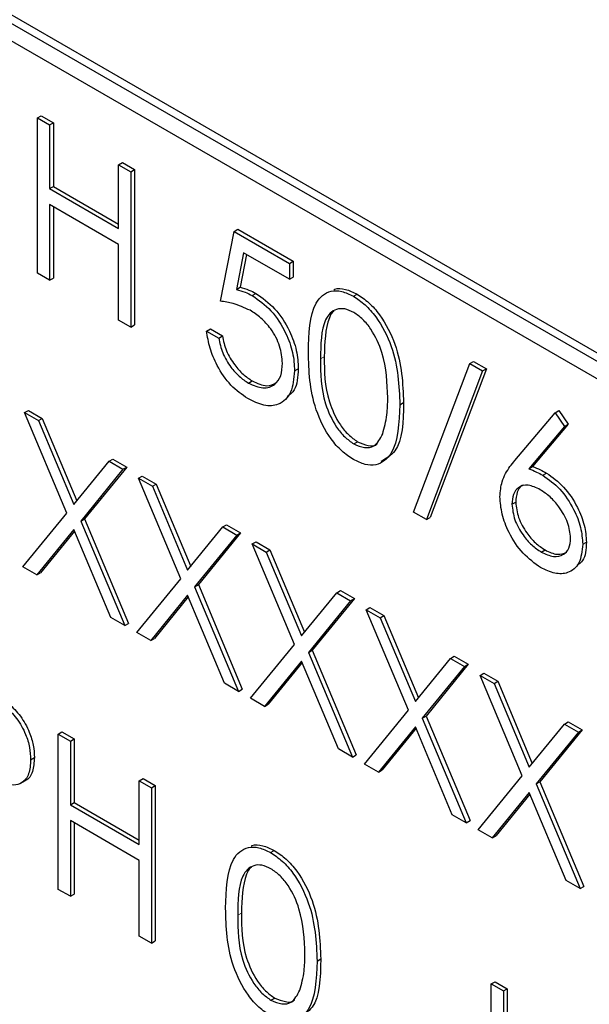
# Paper-space layout 'Blatt4' of a CAD drawing. Header units: millimetres. Extents: x 5 to 418, y 2 to 292.
# Tile 29 of 88: x 145.76 to 146.84, y 159.22 to 161.08. Entities that reach past the tile are written whole.
import ezdxf

# ---------------------------------------------------------------- set-up
doc = ezdxf.new("R2010")
doc.units = ezdxf.units.MM

psp = doc.layouts.new('Blatt4')

# ---------------------------------------------------------------- linework, layer by layer
at = {"color": 7, "linetype": 'Continuous', "lineweight": 25}
for p, q in [((149.0592, 159.1771), (144.6752, 161.708)), ((149.0451, 159.169), (144.661, 161.6998)), ((144.661, 161.6672), (149.0451, 159.1363)), ((145.7928, 160.8964), (145.7999, 160.9005)), ((145.7928, 160.8964), (145.8156, 160.8832)), ((145.7928, 160.6024), (145.7928, 160.8964)), ((145.7999, 160.9005), (145.8227, 160.8873)), ((145.8156, 160.8832), (145.8227, 160.8873)), ((145.8227, 160.8873), (145.8227, 160.7667)), ((145.8156, 160.8832), (145.8156, 160.7626)), ((145.9462, 160.8079), (145.9533, 160.8119)), ((145.9533, 160.8119), (145.9761, 160.7987)), ((145.9462, 160.6873), (145.9462, 160.8079)), ((145.9462, 160.8079), (145.969, 160.7947)), ((145.969, 160.7947), (145.9761, 160.7987)), ((145.969, 160.7947), (145.969, 160.5007)), ((145.9761, 160.7987), (145.9761, 160.5048)), ((145.8156, 160.7626), (145.8227, 160.7667)), ((145.8156, 160.7626), (145.9462, 160.6873)), ((145.8227, 160.7667), (145.9462, 160.6954)), ((145.9462, 160.6571), (145.8156, 160.7325)), ((145.8156, 160.7325), (145.8156, 160.5893)), ((145.8227, 160.7284), (145.8227, 160.5933)), ((146.1387, 160.5497), (146.1648, 160.6816)), ((146.1648, 160.6816), (146.1719, 160.6857)), ((146.1648, 160.6816), (146.2693, 160.6213)), ((146.1719, 160.6857), (146.2763, 160.6254)), ((145.9462, 160.5139), (145.9462, 160.6571)), ((146.1827, 160.6412), (146.169, 160.5718)), ((146.1883, 160.6379), (146.176, 160.5759)), ((146.2693, 160.5912), (146.1827, 160.6412)), ((146.2693, 160.6213), (146.2763, 160.6254)), ((146.2763, 160.6254), (146.2763, 160.5953)), ((146.2693, 160.6213), (146.2693, 160.5912)), ((145.8156, 160.5893), (145.7928, 160.6024)), ((145.8156, 160.5893), (145.8227, 160.5933)), ((146.2693, 160.5912), (146.2763, 160.5953)), ((146.169, 160.5718), (146.176, 160.5759)), ((146.199, 160.5602), (146.206, 160.5643)), ((146.3903, 160.559), (146.3974, 160.5631)), ((145.969, 160.5007), (145.9462, 160.5139)), ((145.969, 160.5007), (145.9761, 160.5048)), ((146.1126, 160.4932), (146.1197, 160.4973)), ((146.1197, 160.4973), (146.1425, 160.4841)), ((146.1126, 160.4932), (146.1355, 160.48)), ((146.1355, 160.48), (146.1425, 160.4841)), ((146.2791, 160.4178), (146.2861, 160.4219)), ((146.5043, 160.1503), (146.6107, 160.4318)), ((146.6419, 160.4219), (146.5354, 160.1405)), ((146.6107, 160.4318), (146.6178, 160.4358)), ((146.6107, 160.4318), (146.6348, 160.4179)), ((146.6178, 160.4358), (146.6419, 160.4219)), ((146.6348, 160.4179), (146.6419, 160.4219)), ((146.6348, 160.4179), (146.5283, 160.1364)), ((146.1916, 160.3948), (146.1987, 160.3989)), ((146.4781, 160.3537), (146.4852, 160.3577)), ((145.7683, 160.339), (145.7754, 160.343)), ((145.7683, 160.339), (145.7947, 160.3237)), ((145.8482, 160.1488), (145.7683, 160.339)), ((145.7754, 160.343), (145.8018, 160.3278)), ((145.7947, 160.3237), (145.8018, 160.3278)), ((145.8018, 160.3278), (145.8671, 160.1721)), ((146.6959, 160.2485), (146.7719, 160.3387)), ((146.7719, 160.3387), (146.7789, 160.3428)), ((146.7719, 160.3387), (146.7895, 160.3126)), ((146.7789, 160.3428), (146.7965, 160.3167)), ((145.7947, 160.3237), (145.8613, 160.165)), ((146.7895, 160.3126), (146.7222, 160.2327)), ((146.7965, 160.3167), (146.7293, 160.2368)), ((146.7895, 160.3126), (146.7965, 160.3167)), ((146.391, 160.2797), (146.3981, 160.2838)), ((145.8613, 160.165), (145.928, 160.2468)), ((145.9614, 160.2356), (145.8816, 160.1377)), ((145.928, 160.2468), (145.935, 160.2509)), ((145.928, 160.2468), (145.9543, 160.2316)), ((145.935, 160.2509), (145.9614, 160.2356)), ((145.9543, 160.2316), (145.9614, 160.2356)), ((146.7222, 160.2327), (146.7293, 160.2368)), ((145.9543, 160.2316), (145.8745, 160.1336)), ((145.9837, 160.2146), (145.9908, 160.2187)), ((145.9908, 160.2187), (146.0171, 160.2035)), ((146.7486, 160.2203), (146.7556, 160.2244)), ((145.9837, 160.2146), (146.0101, 160.1994)), ((146.0636, 160.0245), (145.9837, 160.2146)), ((146.0101, 160.1994), (146.0171, 160.2035)), ((146.0101, 160.1994), (146.0767, 160.0407)), ((146.0171, 160.2035), (146.0825, 160.0478)), ((146.6903, 160.1653), (146.6973, 160.1693)), ((145.7651, 160.0469), (145.8482, 160.1488)), ((146.5283, 160.1364), (146.5043, 160.1503)), ((145.8745, 160.1336), (145.8816, 160.1377)), ((145.8745, 160.1336), (145.9576, 159.9357)), ((145.8816, 160.1377), (145.9647, 159.9398)), ((146.0767, 160.0407), (146.1434, 160.1224)), ((146.1434, 160.1224), (146.1504, 160.1265)), ((146.1434, 160.1224), (146.1697, 160.1072)), ((146.1504, 160.1265), (146.1768, 160.1113)), ((146.5283, 160.1364), (146.5354, 160.1405)), ((145.8613, 160.1174), (145.7914, 160.0317)), ((145.8626, 160.1144), (145.7985, 160.0357)), ((145.9312, 159.9509), (145.8613, 160.1174)), ((146.1697, 160.1072), (146.0899, 160.0093)), ((146.1768, 160.1113), (146.097, 160.0133)), ((146.1697, 160.1072), (146.1768, 160.1113)), ((146.1991, 160.0903), (146.2062, 160.0943)), ((146.1991, 160.0903), (146.2255, 160.075)), ((146.279, 159.9001), (146.1991, 160.0903)), ((146.2062, 160.0943), (146.2325, 160.0791)), ((146.8241, 160.0896), (146.8312, 160.0937)), ((146.2255, 160.075), (146.2325, 160.0791)), ((146.2255, 160.075), (146.2921, 159.9163)), ((146.2325, 160.0791), (146.2979, 159.9234)), ((146.7458, 160.0749), (146.7528, 160.079)), ((145.7914, 160.0317), (145.7651, 160.0469)), ((145.7914, 160.0317), (145.7985, 160.0357)), ((145.9804, 159.9225), (146.0636, 160.0245)), ((146.0899, 160.0093), (146.097, 160.0133)), ((146.097, 160.0133), (146.1801, 159.8155)), ((146.0767, 159.9931), (146.0068, 159.9073)), ((146.1466, 159.8266), (146.0767, 159.9931)), ((146.0899, 160.0093), (146.173, 159.8114)), ((146.2921, 159.9163), (146.3588, 159.9981)), ((146.3588, 159.9981), (146.3658, 160.0022)), ((146.3588, 159.9981), (146.3851, 159.9829)), ((146.3658, 160.0022), (146.3922, 159.987)), ((146.078, 159.9901), (146.0139, 159.9114)), ((146.3851, 159.9829), (146.3053, 159.8849)), ((146.3922, 159.987), (146.3124, 159.889)), ((146.3851, 159.9829), (146.3922, 159.987)), ((146.4145, 159.9659), (146.4216, 159.97)), ((146.4145, 159.9659), (146.4409, 159.9507)), ((146.4944, 159.7758), (146.4145, 159.9659)), ((146.4216, 159.97), (146.4479, 159.9548)), ((146.4409, 159.9507), (146.4479, 159.9548)), ((146.4479, 159.9548), (146.5133, 159.7991)), ((145.9576, 159.9357), (145.9312, 159.9509)), ((145.9576, 159.9357), (145.9647, 159.9398)), ((146.4409, 159.9507), (146.5075, 159.792)), ((146.0068, 159.9073), (145.9804, 159.9225)), ((146.0068, 159.9073), (146.0139, 159.9114)), ((146.1958, 159.7982), (146.279, 159.9001)), ((146.3053, 159.8849), (146.3124, 159.889)), ((146.3053, 159.8849), (146.3884, 159.687)), ((146.3124, 159.889), (146.3955, 159.6911)), ((146.2921, 159.8687), (146.2222, 159.783)), ((146.2934, 159.8657), (146.2293, 159.7871)), ((146.362, 159.7023), (146.2921, 159.8687)), ((146.5075, 159.792), (146.5742, 159.8737)), ((146.6076, 159.8626), (146.5278, 159.7646)), ((146.5742, 159.8737), (146.5812, 159.8778)), ((146.5742, 159.8737), (146.6005, 159.8585)), ((146.5812, 159.8778), (146.6076, 159.8626)), ((146.6005, 159.8585), (146.6076, 159.8626)), ((146.6005, 159.8585), (146.5207, 159.7606)), ((146.6299, 159.8416), (146.637, 159.8457)), ((146.637, 159.8457), (146.6633, 159.8304)), ((146.173, 159.8114), (146.1466, 159.8266)), ((146.6299, 159.8416), (146.6563, 159.8264)), ((146.7098, 159.6514), (146.6299, 159.8416)), ((146.6563, 159.8264), (146.6633, 159.8304)), ((146.6563, 159.8264), (146.7229, 159.6676)), ((146.6633, 159.8304), (146.7287, 159.6747)), ((146.173, 159.8114), (146.1801, 159.8155)), ((146.2222, 159.783), (146.1958, 159.7982)), ((146.2222, 159.783), (146.2293, 159.7871)), ((146.4112, 159.6738), (146.4944, 159.7758)), ((146.5207, 159.7606), (146.5278, 159.7646)), ((146.5207, 159.7606), (146.6038, 159.5627)), ((146.5278, 159.7646), (146.6109, 159.5668)), ((146.7229, 159.6676), (146.7896, 159.7494)), ((146.7896, 159.7494), (146.7966, 159.7535)), ((146.7896, 159.7494), (146.8159, 159.7342)), ((146.7966, 159.7535), (146.823, 159.7383)), ((145.832, 159.7306), (145.839, 159.7347)), ((145.832, 159.7306), (145.8548, 159.7174)), ((145.832, 159.4367), (145.832, 159.7306)), ((145.839, 159.7347), (145.8619, 159.7215)), ((146.5075, 159.7444), (146.4376, 159.6586)), ((146.5088, 159.7414), (146.4447, 159.6627)), ((146.5774, 159.5779), (146.5075, 159.7444)), ((146.8159, 159.7342), (146.7361, 159.6362)), ((146.823, 159.7383), (146.7432, 159.6403)), ((146.8159, 159.7342), (146.823, 159.7383)), ((145.8548, 159.7174), (145.8619, 159.7215)), ((145.8548, 159.7174), (145.8548, 159.5969)), ((145.8619, 159.7215), (145.8619, 159.6009)), ((146.3884, 159.687), (146.362, 159.7023)), ((145.7797, 159.6819), (145.7868, 159.686)), ((146.3884, 159.687), (146.3955, 159.6911)), ((146.4376, 159.6586), (146.4112, 159.6738)), ((146.4376, 159.6586), (146.4447, 159.6627)), ((145.7611, 159.6375), (145.7699, 159.6426)), ((145.9853, 159.6421), (145.9924, 159.6462)), ((145.9853, 159.6421), (146.0082, 159.6289)), ((145.9853, 159.5215), (145.9853, 159.6421)), ((145.9924, 159.6462), (146.0153, 159.633)), ((146.6266, 159.5495), (146.7098, 159.6514)), ((146.7361, 159.6362), (146.7432, 159.6403)), ((146.7432, 159.6403), (146.8263, 159.4424)), ((146.0082, 159.6289), (146.0153, 159.633)), ((146.0082, 159.6289), (146.0082, 159.3349)), ((146.0153, 159.633), (146.0153, 159.339)), ((146.7229, 159.6201), (146.653, 159.5343)), ((146.7928, 159.4536), (146.7229, 159.6201)), ((146.7361, 159.6362), (146.8192, 159.4383)), ((145.8548, 159.5969), (145.8619, 159.6009)), ((145.8619, 159.6009), (145.9853, 159.5297)), ((146.7242, 159.617), (146.6601, 159.5384)), ((145.8548, 159.5969), (145.9853, 159.5215)), ((145.9853, 159.4913), (145.8548, 159.5667)), ((145.8548, 159.5667), (145.8548, 159.4235)), ((146.6038, 159.5627), (146.5774, 159.5779)), ((146.6038, 159.5627), (146.6109, 159.5668)), ((145.8619, 159.5626), (145.8619, 159.4276)), ((146.653, 159.5343), (146.6266, 159.5495)), ((146.653, 159.5343), (146.6601, 159.5384)), ((146.2336, 159.5063), (146.2407, 159.5104)), ((145.9853, 159.3481), (145.9853, 159.4913)), ((146.8192, 159.4383), (146.7928, 159.4536)), ((145.8548, 159.4235), (145.832, 159.4367)), ((146.8192, 159.4383), (146.8263, 159.4424)), ((145.8548, 159.4235), (145.8619, 159.4276)), ((146.0082, 159.3349), (145.9853, 159.3481)), ((146.0082, 159.3349), (146.0153, 159.339)), ((146.3215, 159.3009), (146.3286, 159.305)), ((146.6511, 159.2577), (146.6582, 159.2618)), ((146.6511, 159.2577), (146.674, 159.2446)), ((146.6511, 159.0802), (146.6511, 159.2577)), ((146.6582, 159.2618), (146.681, 159.2486)), ((146.674, 159.2446), (146.681, 159.2486)), ((146.681, 159.2486), (146.681, 159.0725)), ((146.2344, 159.227), (146.2415, 159.2311)), ((146.674, 159.2446), (146.674, 159.0684))]:
    psp.add_line(p, q, dxfattribs=at)
at = {"color": 7, "linetype": 'Continuous', "lineweight": 18}
for p, q in [((146.328, 160.4404), (146.3351, 160.4445)), ((146.1714, 159.3877), (146.1784, 159.3918))]:
    psp.add_line(p, q, dxfattribs=at)
at = {"color": 7, "linetype": 'Continuous', "lineweight": 25}
for points, knots in [([(146.169, 160.5718), (146.1745, 160.5703), (146.1843, 160.5678), (146.1945, 160.5625), (146.199, 160.5602)], [0, 0, 0, 0, 0.5600642, 1, 1, 1, 1]), ([(146.176, 160.5759), (146.1815, 160.5744), (146.1914, 160.5719), (146.2016, 160.5666), (146.206, 160.5643)], [0, 0, 0, 0, 0.5600642, 1, 1, 1, 1]), ([(146.3052, 160.4535), (146.3062, 160.488), (146.3074, 160.5313), (146.3311, 160.5617), (146.3476, 160.5697), (146.368, 160.5698), (146.3828, 160.5626), (146.3903, 160.559)], [0, 0, 0, 0, 0.498702, 0.624177, 0.749467, 0.874745, 1, 1, 1, 1]), ([(146.3533, 160.5715), (146.354, 160.5719), (146.3601, 160.575), (146.3753, 160.5734), (146.39, 160.5665), (146.3974, 160.5631)], [0, 0, 0, 0, 0.057969, 0.529028, 1, 1, 1, 1]), ([(146.199, 160.5602), (146.2111, 160.5517), (146.2355, 160.5346), (146.2622, 160.4927), (146.2771, 160.4519), (146.2784, 160.4292), (146.2791, 160.4178)], [0, 0, 0, 0, 0.279688, 0.559025, 0.779292, 1, 1, 1, 1]), ([(146.206, 160.5643), (146.2182, 160.5557), (146.2425, 160.5387), (146.2693, 160.4968), (146.2842, 160.456), (146.2855, 160.4332), (146.2861, 160.4219)], [0, 0, 0, 0, 0.279688, 0.559025, 0.779292, 1, 1, 1, 1]), ([(146.3903, 160.559), (146.3978, 160.554), (146.4128, 160.544), (146.4401, 160.5129), (146.4745, 160.444), (146.4767, 160.3898), (146.4781, 160.3537)], [0, 0, 0, 0, 0.1256, 0.251197, 0.500581, 1, 1, 1, 1]), ([(146.3974, 160.5631), (146.4048, 160.5581), (146.4198, 160.548), (146.4471, 160.5169), (146.4816, 160.448), (146.4837, 160.3939), (146.4852, 160.3577)], [0, 0, 0, 0, 0.1256, 0.251197, 0.500581, 1, 1, 1, 1]), ([(146.1948, 160.5324), (146.184, 160.5373), (146.1648, 160.5462), (146.1467, 160.5486), (146.1387, 160.5497)], [0, 0, 0, 0, 0.559416, 1, 1, 1, 1]), ([(146.2562, 160.4321), (146.2553, 160.4428), (146.2534, 160.4642), (146.2362, 160.4962), (146.2155, 160.5191), (146.2017, 160.528), (146.1948, 160.5324)], [0, 0, 0, 0, 0.279539, 0.558617, 0.779047, 1, 1, 1, 1]), ([(146.391, 160.5284), (146.3852, 160.5311), (146.3735, 160.5365), (146.3581, 160.5351), (146.3457, 160.5278), (146.3289, 160.5017), (146.3284, 160.4677), (146.328, 160.4404)], [0, 0, 0, 0, 0.125139, 0.250418, 0.375519, 0.500847, 1, 1, 1, 1]), ([(146.3537, 160.5311), (146.3536, 160.531), (146.3494, 160.5286), (146.337, 160.504), (146.336, 160.471), (146.3351, 160.4445)], [0, 0, 0, 0, 0.004517, 0.204302, 1, 1, 1, 1]), ([(146.4553, 160.367), (146.4544, 160.3948), (146.4529, 160.4365), (146.4291, 160.4907), (146.4085, 160.5162), (146.3969, 160.5244), (146.391, 160.5284)], [0, 0, 0, 0, 0.500072, 0.749021, 0.874598, 1, 1, 1, 1]), ([(146.1903, 160.3654), (146.1794, 160.373), (146.1576, 160.3882), (146.1329, 160.4249), (146.1176, 160.4612), (146.1143, 160.4825), (146.1126, 160.4932)], [0, 0, 0, 0, 0.279625, 0.559019, 0.77938, 1, 1, 1, 1]), ([(146.1355, 160.48), (146.1374, 160.4706), (146.1414, 160.4517), (146.1569, 160.4259), (146.1742, 160.4066), (146.1858, 160.3987), (146.1916, 160.3948)], [0, 0, 0, 0, 0.28005, 0.559166, 0.779583, 1, 1, 1, 1]), ([(146.1425, 160.4841), (146.1445, 160.4746), (146.1484, 160.4558), (146.164, 160.43), (146.1813, 160.4107), (146.1929, 160.4028), (146.1987, 160.3989)], [0, 0, 0, 0, 0.28005, 0.559166, 0.779583, 1, 1, 1, 1]), ([(146.3903, 160.25), (146.3829, 160.255), (146.368, 160.2649), (146.341, 160.2959), (146.3075, 160.3646), (146.3061, 160.4179), (146.3052, 160.4535)], [0, 0, 0, 0, 0.125551, 0.25109, 0.50025, 1, 1, 1, 1]), ([(146.328, 160.4404), (146.3282, 160.4129), (146.3285, 160.3716), (146.3529, 160.3173), (146.3736, 160.292), (146.3852, 160.2838), (146.391, 160.2797)], [0, 0, 0, 0, 0.500291, 0.749086, 0.874606, 1, 1, 1, 1]), ([(146.3351, 160.4445), (146.3353, 160.4169), (146.3356, 160.3756), (146.36, 160.3214), (146.3806, 160.296), (146.3923, 160.2879), (146.3981, 160.2838)], [0, 0, 0, 0, 0.500291, 0.749086, 0.874606, 1, 1, 1, 1]), ([(146.1916, 160.3948), (146.2011, 160.3906), (146.2202, 160.3822), (146.2415, 160.39), (146.2544, 160.4071), (146.2556, 160.4238), (146.2562, 160.4321)], [0, 0, 0, 0, 0.279617, 0.559357, 0.779559, 1, 1, 1, 1]), ([(146.2861, 160.4219), (146.2852, 160.4067), (146.2837, 160.3831), (146.2701, 160.3726), (146.2652, 160.3688)], [0, 0, 0, 0, 0.639095, 1, 1, 1, 1]), ([(146.2791, 160.4178), (146.2776, 160.4034), (146.2746, 160.3746), (146.2517, 160.3524), (146.2215, 160.3502), (146.2007, 160.3603), (146.1903, 160.3654)], [0, 0, 0, 0, 0.279864, 0.559271, 0.779424, 1, 1, 1, 1]), ([(146.1987, 160.3989), (146.2084, 160.3944), (146.2259, 160.3862), (146.2387, 160.3926), (146.2444, 160.3955)], [0, 0, 0, 0, 0.5539102, 1, 1, 1, 1]), ([(146.4457, 160.2986), (146.4489, 160.3103), (146.4547, 160.3312), (146.4551, 160.356), (146.4553, 160.367)], [0, 0, 0, 0, 0.559599, 1, 1, 1, 1]), ([(146.4781, 160.3537), (146.4767, 160.3192), (146.4746, 160.2675), (146.44, 160.2388), (146.4127, 160.2391), (146.3978, 160.2464), (146.3903, 160.25)], [0, 0, 0, 0, 0.499407, 0.748743, 0.874372, 1, 1, 1, 1]), ([(146.4852, 160.3577), (146.4845, 160.3219), (146.4834, 160.2697), (146.452, 160.2519), (146.4422, 160.2463)], [0, 0, 0, 0, 0.6868398, 1, 1, 1, 1]), ([(146.391, 160.2797), (146.398, 160.2767), (146.4119, 160.2707), (146.4334, 160.275), (146.441, 160.2897), (146.4457, 160.2986)], [0, 0, 0, 0, 0.280257, 0.560781, 1, 1, 1, 1]), ([(146.3981, 160.2838), (146.4049, 160.281), (146.4185, 160.2755), (146.4324, 160.2755), (146.4361, 160.2805), (146.4362, 160.2806)], [0, 0, 0, 0, 0.492383, 0.985234, 1, 1, 1, 1]), ([(146.6674, 160.1795), (146.6683, 160.1895), (146.6698, 160.206), (146.6779, 160.2237), (146.6863, 160.2368), (146.6927, 160.2446), (146.6959, 160.2485)], [0, 0, 0, 0, 0.339374, 0.559486, 0.779731, 1, 1, 1, 1]), ([(146.7293, 160.2368), (146.7342, 160.2348), (146.7429, 160.2314), (146.7517, 160.2265), (146.7556, 160.2244)], [0, 0, 0, 0, 0.5599103, 1, 1, 1, 1]), ([(146.7222, 160.2327), (146.7271, 160.2307), (146.7358, 160.2273), (146.7447, 160.2224), (146.7486, 160.2203)], [0, 0, 0, 0, 0.5599103, 1, 1, 1, 1]), ([(146.7486, 160.2203), (146.7597, 160.2124), (146.782, 160.1966), (146.8068, 160.1587), (146.8219, 160.1212), (146.8233, 160.1001), (146.8241, 160.0896)], [0, 0, 0, 0, 0.2796384, 0.5593258, 0.7795267, 1, 1, 1, 1]), ([(146.7556, 160.2244), (146.7668, 160.2165), (146.7891, 160.2006), (146.8139, 160.1627), (146.8289, 160.1253), (146.8304, 160.1042), (146.8312, 160.0937)], [0, 0, 0, 0, 0.2796384, 0.5593258, 0.7795267, 1, 1, 1, 1]), ([(146.7438, 160.1929), (146.736, 160.1966), (146.7205, 160.204), (146.7027, 160.1988), (146.6919, 160.1853), (146.6908, 160.1719), (146.6903, 160.1653)], [0, 0, 0, 0, 0.280127, 0.559515, 0.779719, 1, 1, 1, 1]), ([(146.7123, 160.2013), (146.7114, 160.2011), (146.7055, 160.1999), (146.6993, 160.1888), (146.698, 160.1758), (146.6973, 160.1693)], [0, 0, 0, 0, 0.081817, 0.540829, 1, 1, 1, 1]), ([(146.7445, 160.0455), (146.7331, 160.0536), (146.7104, 160.0699), (146.6847, 160.1087), (146.6701, 160.147), (146.6683, 160.1687), (146.6674, 160.1795)], [0, 0, 0, 0, 0.27967, 0.559085, 0.779558, 1, 1, 1, 1]), ([(146.8012, 160.1012), (146.8001, 160.1111), (146.7977, 160.1309), (146.781, 160.1591), (146.7626, 160.1805), (146.75, 160.1888), (146.7438, 160.1929)], [0, 0, 0, 0, 0.2787544, 0.558605, 0.7791474, 1, 1, 1, 1]), ([(146.6903, 160.1653), (146.6914, 160.1556), (146.6936, 160.1363), (146.7094, 160.1084), (146.7273, 160.0872), (146.7396, 160.079), (146.7458, 160.0749)], [0, 0, 0, 0, 0.279059, 0.55882, 0.779303, 1, 1, 1, 1]), ([(146.6973, 160.1693), (146.6984, 160.1597), (146.7006, 160.1403), (146.7165, 160.1125), (146.7344, 160.0913), (146.7467, 160.0831), (146.7528, 160.079)], [0, 0, 0, 0, 0.279059, 0.55882, 0.779303, 1, 1, 1, 1]), ([(146.8241, 160.0896), (146.8228, 160.0769), (146.8201, 160.0515), (146.7984, 160.0343), (146.7719, 160.0327), (146.7537, 160.0412), (146.7445, 160.0455)], [0, 0, 0, 0, 0.2796308, 0.5589603, 0.7794783, 1, 1, 1, 1]), ([(146.7458, 160.0749), (146.7536, 160.0713), (146.7692, 160.0641), (146.7873, 160.0687), (146.7993, 160.081), (146.8006, 160.0945), (146.8012, 160.1012)], [0, 0, 0, 0, 0.280018, 0.559853, 0.779987, 1, 1, 1, 1]), ([(146.8312, 160.0937), (146.8304, 160.0802), (146.8293, 160.0605), (146.8176, 160.0526), (146.8139, 160.0501)], [0, 0, 0, 0, 0.680519, 1, 1, 1, 1]), ([(146.7528, 160.079), (146.7607, 160.0752), (146.7763, 160.0678), (146.7883, 160.0725), (146.7942, 160.0748)], [0, 0, 0, 0, 0.507059, 1, 1, 1, 1]), ([(145.7381, 159.7886), (145.7458, 159.7809), (145.7613, 159.7655), (145.7773, 159.7364), (145.7857, 159.709), (145.7864, 159.6937), (145.7868, 159.686)], [0, 0, 0, 0, 0.279705, 0.559381, 0.779509, 1, 1, 1, 1]), ([(145.731, 159.7845), (145.7387, 159.7768), (145.7542, 159.7614), (145.7702, 159.7323), (145.7786, 159.7049), (145.7794, 159.6896), (145.7797, 159.6819)], [0, 0, 0, 0, 0.279705, 0.559381, 0.779509, 1, 1, 1, 1]), ([(145.7797, 159.6819), (145.7791, 159.6726), (145.7779, 159.6539), (145.7652, 159.6377), (145.7478, 159.6325), (145.7352, 159.6353), (145.729, 159.6366)], [0, 0, 0, 0, 0.280099, 0.559324, 0.779458, 1, 1, 1, 1]), ([(145.7868, 159.686), (145.7861, 159.6769), (145.7847, 159.6587), (145.7764, 159.6444), (145.7693, 159.6424), (145.7689, 159.6423)], [0, 0, 0, 0, 0.486653, 0.971789, 1, 1, 1, 1]), ([(146.1485, 159.4008), (146.1495, 159.4353), (146.1507, 159.4785), (146.1745, 159.509), (146.191, 159.517), (146.2113, 159.5171), (146.2262, 159.5099), (146.2336, 159.5063)], [0, 0, 0, 0, 0.498702, 0.624177, 0.749467, 0.874745, 1, 1, 1, 1]), ([(146.1967, 159.5188), (146.1973, 159.5191), (146.2034, 159.5222), (146.2186, 159.5207), (146.2333, 159.5138), (146.2407, 159.5104)], [0, 0, 0, 0, 0.057969, 0.529028, 1, 1, 1, 1]), ([(146.2407, 159.5104), (146.2482, 159.5054), (146.2632, 159.4953), (146.2905, 159.4642), (146.3249, 159.3953), (146.3271, 159.3411), (146.3286, 159.305)], [0, 0, 0, 0, 0.1256, 0.251197, 0.500581, 1, 1, 1, 1]), ([(146.2336, 159.5063), (146.2411, 159.5013), (146.2561, 159.4912), (146.2834, 159.4601), (146.3178, 159.3912), (146.32, 159.3371), (146.3215, 159.3009)], [0, 0, 0, 0, 0.1256, 0.251197, 0.500581, 1, 1, 1, 1]), ([(146.2344, 159.4757), (146.2286, 159.4784), (146.2169, 159.4838), (146.2014, 159.4824), (146.1891, 159.4751), (146.1722, 159.449), (146.1717, 159.4149), (146.1714, 159.3877)], [0, 0, 0, 0, 0.125139, 0.250418, 0.375519, 0.500847, 1, 1, 1, 1]), ([(146.1971, 159.4784), (146.197, 159.4783), (146.1928, 159.4758), (146.1804, 159.4513), (146.1793, 159.4182), (146.1784, 159.3918)], [0, 0, 0, 0, 0.004517, 0.204302, 1, 1, 1, 1]), ([(146.2986, 159.3142), (146.2977, 159.3421), (146.2963, 159.3838), (146.2725, 159.4379), (146.2519, 159.4635), (146.2402, 159.4716), (146.2344, 159.4757)], [0, 0, 0, 0, 0.500072, 0.749021, 0.874598, 1, 1, 1, 1]), ([(146.2336, 159.1973), (146.2262, 159.2023), (146.2113, 159.2122), (146.1843, 159.2432), (146.1509, 159.3119), (146.1495, 159.3652), (146.1485, 159.4008)], [0, 0, 0, 0, 0.125551, 0.25109, 0.50025, 1, 1, 1, 1]), ([(146.1714, 159.3877), (146.1716, 159.3601), (146.1718, 159.3188), (146.1963, 159.2646), (146.2169, 159.2392), (146.2286, 159.2311), (146.2344, 159.227)], [0, 0, 0, 0, 0.500291, 0.749086, 0.874606, 1, 1, 1, 1]), ([(146.1784, 159.3918), (146.1786, 159.3642), (146.1789, 159.3229), (146.2034, 159.2687), (146.224, 159.2433), (146.2356, 159.2351), (146.2415, 159.2311)], [0, 0, 0, 0, 0.500291, 0.749086, 0.874606, 1, 1, 1, 1]), ([(146.3286, 159.305), (146.3278, 159.2692), (146.3268, 159.217), (146.2954, 159.1991), (146.2856, 159.1936)], [0, 0, 0, 0, 0.68684, 1, 1, 1, 1]), ([(146.289, 159.2459), (146.2923, 159.2576), (146.298, 159.2785), (146.2985, 159.3033), (146.2986, 159.3142)], [0, 0, 0, 0, 0.559599, 1, 1, 1, 1]), ([(146.3215, 159.3009), (146.3201, 159.2665), (146.3179, 159.2148), (146.2833, 159.1861), (146.2561, 159.1864), (146.2411, 159.1936), (146.2336, 159.1973)], [0, 0, 0, 0, 0.499407, 0.748743, 0.874372, 1, 1, 1, 1]), ([(146.2344, 159.227), (146.2413, 159.224), (146.2553, 159.218), (146.2767, 159.2223), (146.2844, 159.237), (146.289, 159.2459)], [0, 0, 0, 0, 0.280257, 0.560781, 1, 1, 1, 1]), ([(146.2415, 159.2311), (146.2483, 159.2283), (146.2618, 159.2228), (146.2758, 159.2228), (146.2794, 159.2277), (146.2795, 159.2279)], [0, 0, 0, 0, 0.4923829, 0.9852344, 1, 1, 1, 1])]:
    psp.add_open_spline(points, degree=3, knots=knots, dxfattribs=at)

doc.saveas('drawing.dxf')
